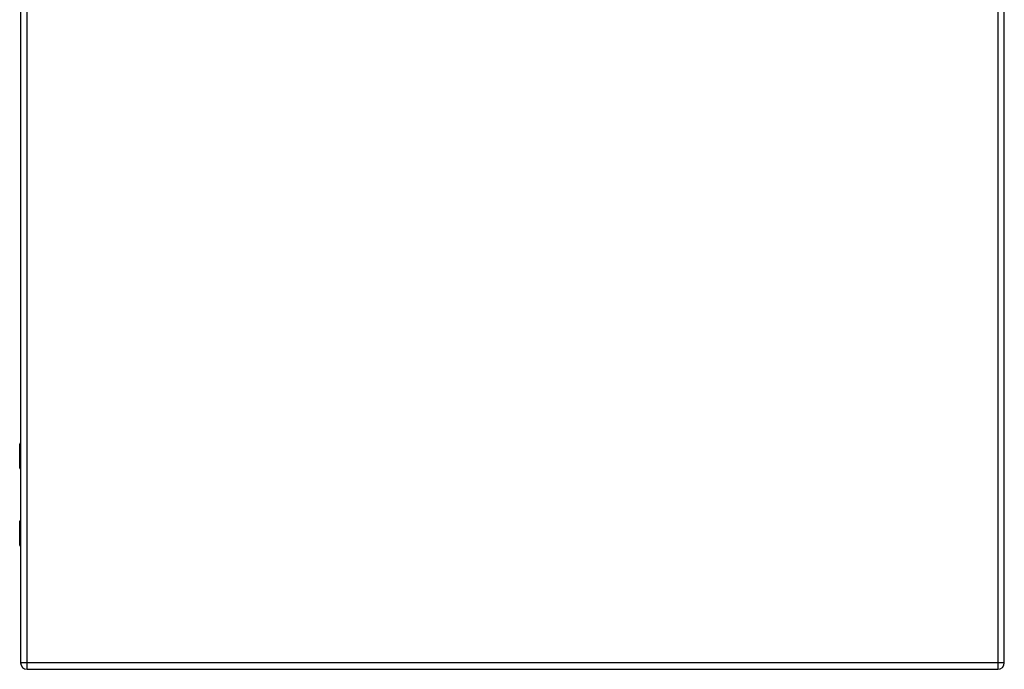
# Model space of a CAD drawing. Header units: inches. Extents: x 10 to 197, y 9 to 109.
# Tile 92 of 111: x 59 to 83, y 17 to 33. Entities that reach past the tile are written whole.
import ezdxf

# ---------------------------------------------------------------- set-up
doc = ezdxf.new("R2010")
doc.units = ezdxf.units.IN
doc.header["$MEASUREMENT"] = 0
doc.layers.add('Visible Edges(ANSI)', color=7, linetype='Continuous', lineweight=25)
doc.layers.add('Visible Tangent Edges(ANSI)', color=7, linetype='Continuous', lineweight=25)

msp = doc.modelspace()

# ---------------------------------------------------------------- linework, layer by layer
at = {"layer": 'Visible Edges(ANSI)'}
for p, q in [((58.755, 77.085), (58.755, 17.604)), ((82.673, 17.604), (82.673, 77.085)), ((58.735, 22.339), (58.735, 22.923)), ((58.755, 22.323), (58.751, 22.323)), ((58.735, 20.463), (58.735, 21.047)), ((58.751, 21.063), (58.755, 21.063)), ((58.916, 17.443), (82.512, 17.443))]:
    msp.add_line(p, q, dxfattribs=at)
for centre, radius, start, end in [((58.755, 22.923), 0.0197, 90.5386, 180), ((58.751, 22.339), 0.0157, 180, 270), ((58.751, 21.047), 0.0157, 90, 180), ((58.755, 20.463), 0.0197, 180, 269.4614), ((58.916, 17.604), 0.161, 180, 270), ((82.512, 17.604), 0.161, 270, 0)]:
    msp.add_arc(centre, radius, start, end, dxfattribs=at)
at = {"layer": 'Visible Tangent Edges(ANSI)'}
for p, q in [((58.916, 17.604), (58.916, 77.085)), ((82.512, 77.085), (82.512, 17.604)), ((58.755, 22.923), (58.735, 22.923)), ((58.735, 22.339), (58.755, 22.339)), ((58.755, 21.047), (58.735, 21.047)), ((58.735, 20.463), (58.755, 20.463)), ((58.916, 17.604), (58.755, 17.604)), ((58.916, 17.443), (58.916, 17.604)), ((82.512, 17.604), (58.916, 17.604)), ((82.512, 17.604), (82.512, 17.443)), ((82.673, 17.604), (82.512, 17.604))]:
    msp.add_line(p, q, dxfattribs=at)
at = {"layer": 'Visible Tangent Edges(ANSI)', "flags": 128}
for points in [[(58.755, 22.708), (58.753, 22.707), (58.752, 22.706), (58.75, 22.705), (58.749, 22.703), (58.748, 22.7), (58.747, 22.698), (58.746, 22.695), (58.745, 22.692), (58.745, 22.688), (58.744, 22.685), (58.744, 22.681), (58.744, 22.677), (58.744, 22.673), (58.744, 22.67), (58.745, 22.666), (58.745, 22.663), (58.746, 22.66), (58.747, 22.657), (58.748, 22.654), (58.749, 22.652), (58.75, 22.65), (58.752, 22.648), (58.753, 22.647), (58.755, 22.646)], [(58.755, 22.666), (58.755, 22.667), (58.754, 22.668), (58.754, 22.669), (58.754, 22.67), (58.754, 22.67), (58.754, 22.671), (58.754, 22.672), (58.754, 22.673), (58.753, 22.674), (58.753, 22.675), (58.753, 22.676), (58.753, 22.677), (58.753, 22.678), (58.753, 22.679), (58.753, 22.68), (58.754, 22.681), (58.754, 22.682), (58.754, 22.683), (58.754, 22.684), (58.754, 22.685), (58.754, 22.686), (58.754, 22.687), (58.755, 22.688), (58.755, 22.689)], [(58.755, 20.74), (58.753, 20.739), (58.752, 20.738), (58.75, 20.736), (58.749, 20.734), (58.748, 20.732), (58.747, 20.729), (58.746, 20.726), (58.745, 20.723), (58.745, 20.72), (58.744, 20.716), (58.744, 20.713), (58.744, 20.709), (58.744, 20.705), (58.744, 20.701), (58.745, 20.698), (58.745, 20.694), (58.746, 20.691), (58.747, 20.688), (58.748, 20.686), (58.749, 20.683), (58.75, 20.681), (58.752, 20.68), (58.753, 20.679), (58.755, 20.678)], [(58.755, 20.697), (58.755, 20.698), (58.754, 20.699), (58.754, 20.7), (58.754, 20.701), (58.754, 20.702), (58.754, 20.703), (58.754, 20.704), (58.754, 20.705), (58.753, 20.706), (58.753, 20.707), (58.753, 20.708), (58.753, 20.709), (58.753, 20.71), (58.753, 20.711), (58.753, 20.712), (58.754, 20.713), (58.754, 20.714), (58.754, 20.715), (58.754, 20.716), (58.754, 20.717), (58.754, 20.717), (58.754, 20.718), (58.755, 20.719), (58.755, 20.72)]]:
    msp.add_lwpolyline(points, dxfattribs=at)

doc.saveas('drawing.dxf')
